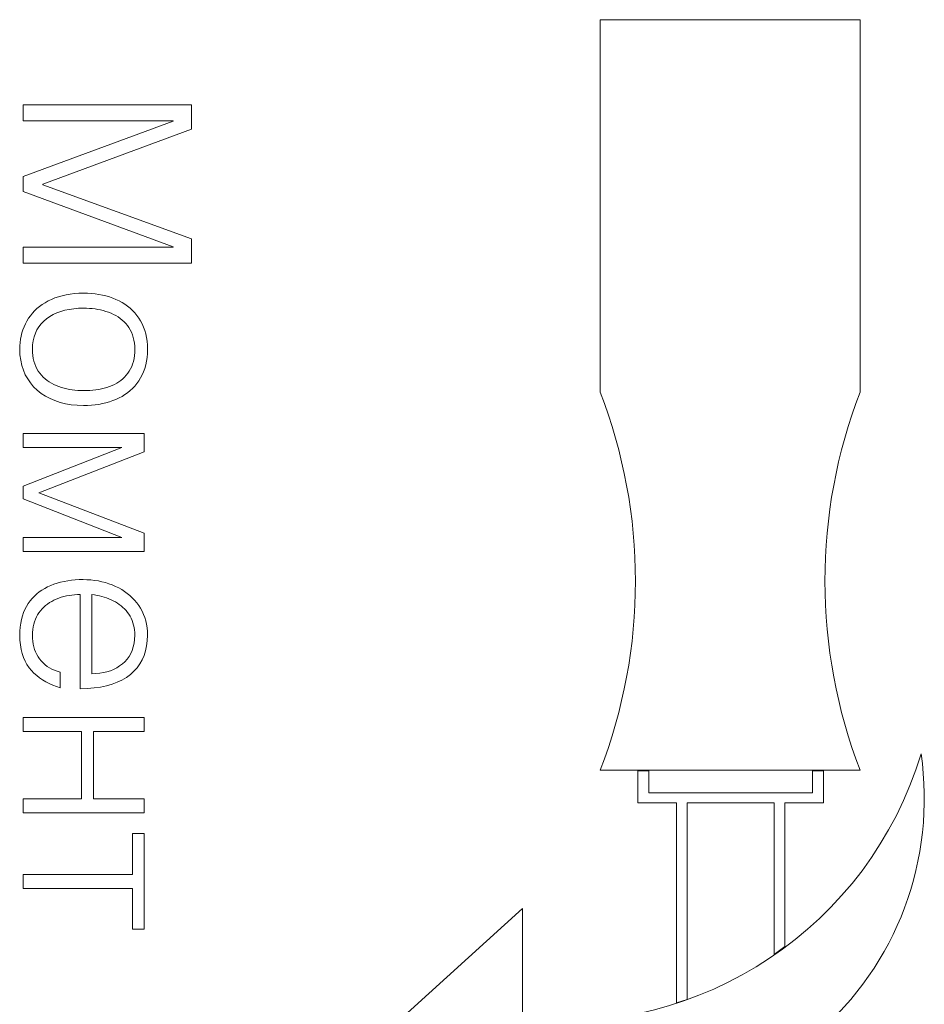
# Model space of a CAD drawing. Header units: millimetres. Extents: x 0 to 420, y 0 to 297.
# Tile 57 of 66: x 312 to 321, y 221 to 230. Entities that reach past the tile are written whole.
import ezdxf

# ---------------------------------------------------------------- set-up
doc = ezdxf.new("R2010")
doc.units = ezdxf.units.MM
doc.linetypes.add('K5LT_THIN', pattern=[0])
doc.layers.add('Слой 1', color=6, linetype='Continuous')

msp = doc.modelspace()

# ---------------------------------------------------------------- linework, layer by layer
at = {"layer": 'Слой 1', "linetype": 'K5LT_THIN', "lineweight": 18}
for p, q in [((320.0765, 230.1914), (317.6824, 230.1914)), ((317.6824, 230.1914), (317.6824, 226.7626)), ((320.0765, 226.7626), (320.0765, 230.1914)), ((313.9193, 229.4083), (312.3693, 229.4083)), ((312.3693, 229.4083), (312.3693, 229.2612)), ((313.9193, 229.184), (313.9193, 229.4083)), ((312.3693, 229.2612), (313.7525, 229.2612)), ((313.7525, 229.2576), (312.3693, 228.7463)), ((312.5523, 228.6763), (313.9193, 229.184)), ((313.7525, 229.2612), (313.7525, 229.2576)), ((312.3693, 228.7463), (312.3693, 228.6082)), ((312.5523, 228.671), (312.5523, 228.6763)), ((313.9193, 228.1722), (312.5523, 228.671)), ((312.3693, 228.6082), (313.7525, 228.1005)), ((313.7525, 228.0969), (312.3693, 228.0969)), ((312.3693, 228.0969), (312.3693, 227.9498)), ((313.7525, 228.1005), (313.7525, 228.0969)), ((313.9193, 227.9498), (313.9193, 228.1722)), ((312.3693, 227.9498), (313.9193, 227.9498)), ((312.6954, 227.6408), (312.6623, 227.6294)), ((312.7301, 227.6504), (312.6954, 227.6408)), ((312.7664, 227.6584), (312.7301, 227.6504)), ((312.8043, 227.6647), (312.7664, 227.6584)), ((312.8437, 227.6693), (312.8043, 227.6647)), ((312.8847, 227.6722), (312.8437, 227.6693)), ((312.9272, 227.6735), (312.8847, 227.6722)), ((312.9634, 227.6727), (312.9272, 227.6735)), ((312.9989, 227.6706), (312.9634, 227.6727)), ((313.0335, 227.667), (312.9989, 227.6706)), ((313.0673, 227.6621), (313.0335, 227.667)), ((313.1004, 227.6557), (313.0673, 227.6621)), ((313.1327, 227.6479), (313.1004, 227.6557)), ((313.1643, 227.6387), (313.1327, 227.6479)), ((313.195, 227.6281), (313.1643, 227.6387)), ((312.5211, 227.5508), (312.4978, 227.5314)), ((312.5461, 227.5689), (312.5211, 227.5508)), ((312.5726, 227.5859), (312.5461, 227.5689)), ((312.6007, 227.6017), (312.5726, 227.5859)), ((312.6307, 227.6164), (312.6007, 227.6017)), ((312.6623, 227.6294), (312.6307, 227.6164)), ((313.225, 227.6161), (313.195, 227.6281)), ((313.2537, 227.6026), (313.225, 227.6161)), ((313.281, 227.5877), (313.2537, 227.6026)), ((313.307, 227.5713), (313.281, 227.5877)), ((313.3316, 227.5536), (313.307, 227.5713)), ((313.3549, 227.5345), (313.3316, 227.5536)), ((312.4374, 227.4663), (312.4205, 227.4422)), ((312.456, 227.4892), (312.4374, 227.4663)), ((312.4761, 227.5109), (312.456, 227.4892)), ((312.4978, 227.5314), (312.4761, 227.5109)), ((312.5864, 227.4385), (312.6161, 227.4588)), ((312.6161, 227.4588), (312.6478, 227.4766)), ((312.6478, 227.4766), (312.6816, 227.4922)), ((312.6816, 227.4922), (312.7174, 227.5053)), ((312.7174, 227.5053), (312.7553, 227.5161)), ((312.7553, 227.5161), (312.7952, 227.5245)), ((312.7952, 227.5245), (312.8371, 227.5305)), ((312.8371, 227.5305), (312.8812, 227.5341)), ((312.8812, 227.5341), (312.9272, 227.5354)), ((312.9272, 227.5354), (312.9543, 227.535)), ((312.9543, 227.535), (312.981, 227.5337)), ((312.981, 227.5337), (313.0073, 227.5315)), ((313.0073, 227.5315), (313.0332, 227.5283)), ((313.0332, 227.5283), (313.0587, 227.5241)), ((313.0587, 227.5241), (313.0838, 227.5189)), ((313.0838, 227.5189), (313.1085, 227.5128)), ((313.1085, 227.5128), (313.1329, 227.5057)), ((313.1329, 227.5057), (313.1569, 227.4977)), ((313.1569, 227.4977), (313.1801, 227.4885)), ((313.1801, 227.4885), (313.2024, 227.4783)), ((313.2024, 227.4783), (313.2237, 227.4669)), ((313.2237, 227.4669), (313.2441, 227.4545)), ((313.3769, 227.5139), (313.3549, 227.5345)), ((313.3976, 227.492), (313.3769, 227.5139)), ((313.4169, 227.4686), (313.3976, 227.492)), ((313.4349, 227.4439), (313.4169, 227.4686)), ((312.3913, 227.3907), (312.379, 227.3637)), ((312.4052, 227.417), (312.3913, 227.3907)), ((312.4205, 227.4422), (312.4052, 227.417)), ((312.4974, 227.3354), (312.5151, 227.3645)), ((312.5151, 227.3645), (312.5358, 227.3914)), ((312.5358, 227.3914), (312.5595, 227.416)), ((312.5595, 227.416), (312.5864, 227.4385)), ((313.2441, 227.4545), (313.2634, 227.4409)), ((313.2634, 227.4409), (313.2817, 227.4263)), ((313.2817, 227.4263), (313.2991, 227.4105)), ((313.2991, 227.4105), (313.3155, 227.3937)), ((313.3155, 227.3937), (313.3309, 227.3757)), ((313.3309, 227.3757), (313.3448, 227.3563)), ((313.4515, 227.4175), (313.4349, 227.4439)), ((313.4661, 227.3898), (313.4515, 227.4175)), ((313.4789, 227.3607), (313.4661, 227.3898)), ((312.352, 227.2789), (312.3463, 227.2494)), ((312.3594, 227.3078), (312.352, 227.2789)), ((312.3684, 227.3361), (312.3594, 227.3078)), ((312.379, 227.3637), (312.3684, 227.3361)), ((312.4714, 227.2706), (312.4829, 227.3041)), ((312.4829, 227.3041), (312.4974, 227.3354)), ((313.3448, 227.3563), (313.3572, 227.3357)), ((313.3572, 227.3357), (313.3679, 227.3139)), ((313.3679, 227.3139), (313.3771, 227.2908)), ((313.3771, 227.2908), (313.3846, 227.2665)), ((313.4897, 227.3302), (313.4789, 227.3607)), ((313.4987, 227.2983), (313.4897, 227.3302)), ((313.5058, 227.265), (313.4987, 227.2983)), ((312.3397, 227.1883), (312.3388, 227.1568)), ((312.3422, 227.2192), (312.3397, 227.1883)), ((312.3463, 227.2494), (312.3422, 227.2192)), ((312.4554, 227.1568), (312.4577, 227.197)), ((312.4577, 227.197), (312.463, 227.2349)), ((312.463, 227.2349), (312.4714, 227.2706)), ((313.3846, 227.2665), (313.3906, 227.2409)), ((313.3906, 227.2409), (313.395, 227.2141)), ((313.395, 227.2141), (313.3978, 227.1861)), ((313.3978, 227.1861), (313.3991, 227.1568)), ((313.511, 227.2304), (313.5058, 227.265)), ((313.5143, 227.1943), (313.511, 227.2304)), ((313.5157, 227.1568), (313.5143, 227.1943)), ((312.3388, 227.1568), (312.3416, 227.1051)), ((312.3416, 227.1051), (312.3481, 227.0558)), ((312.4566, 227.1272), (312.4554, 227.1568)), ((312.4594, 227.0988), (312.4566, 227.1272)), ((312.4638, 227.0718), (312.4594, 227.0988)), ((313.3954, 227.0985), (313.3913, 227.0713)), ((313.398, 227.127), (313.3954, 227.0985)), ((313.3991, 227.1568), (313.398, 227.127)), ((313.511, 227.0818), (313.5143, 227.1186)), ((313.5143, 227.1186), (313.5157, 227.1568)), ((312.3481, 227.0558), (312.3584, 227.009)), ((312.3584, 227.009), (312.3726, 226.9646)), ((312.4698, 227.046), (312.4638, 227.0718)), ((312.4774, 227.0215), (312.4698, 227.046)), ((312.4866, 226.9982), (312.4774, 227.0215)), ((313.3785, 227.021), (313.3698, 226.9978)), ((313.3857, 227.0455), (313.3785, 227.021)), ((313.3913, 227.0713), (313.3857, 227.0455)), ((313.4897, 226.9805), (313.4987, 227.0128)), ((313.4987, 227.0128), (313.5058, 227.0466)), ((313.5058, 227.0466), (313.511, 227.0818)), ((312.3726, 226.9646), (312.3905, 226.9228)), ((312.3905, 226.9228), (312.4123, 226.8834)), ((312.4973, 226.9763), (312.4866, 226.9982)), ((312.5097, 226.9556), (312.4973, 226.9763)), ((312.5236, 226.9362), (312.5097, 226.9556)), ((312.5392, 226.9182), (312.5236, 226.9362)), ((312.5558, 226.9014), (312.5392, 226.9182)), ((313.3202, 226.918), (313.3048, 226.901)), ((313.3345, 226.9362), (313.3202, 226.918)), ((313.3478, 226.9554), (313.3345, 226.9362)), ((313.3596, 226.9759), (313.3478, 226.9554)), ((313.3698, 226.9978), (313.3596, 226.9759)), ((313.4515, 226.8925), (313.4661, 226.9204)), ((313.4661, 226.9204), (313.4789, 226.9497)), ((313.4789, 226.9497), (313.4897, 226.9805)), ((312.4123, 226.8834), (312.4378, 226.8465)), ((312.4378, 226.8465), (312.4671, 226.8121)), ((312.5733, 226.8856), (312.5558, 226.9014)), ((312.5919, 226.8709), (312.5733, 226.8856)), ((312.6114, 226.8574), (312.5919, 226.8709)), ((312.6319, 226.8449), (312.6114, 226.8574)), ((312.6534, 226.8336), (312.6319, 226.8449)), ((312.6759, 226.8233), (312.6534, 226.8336)), ((312.6994, 226.8142), (312.6759, 226.8233)), ((313.189, 226.8232), (313.1658, 226.8142)), ((313.2111, 226.8333), (313.189, 226.8232)), ((313.2321, 226.8445), (313.2111, 226.8333)), ((313.252, 226.8569), (313.2321, 226.8445)), ((313.2707, 226.8705), (313.252, 226.8569)), ((313.2883, 226.8852), (313.2707, 226.8705)), ((313.3048, 226.901), (313.2883, 226.8852)), ((313.3979, 226.8182), (313.4171, 226.8415)), ((313.4171, 226.8415), (313.4349, 226.8662)), ((313.4349, 226.8662), (313.4515, 226.8925)), ((312.4671, 226.8121), (312.5003, 226.7801)), ((312.5003, 226.7801), (312.5368, 226.751)), ((312.5368, 226.751), (312.576, 226.7252)), ((312.7232, 226.8061), (312.6994, 226.8142)), ((312.7473, 226.7991), (312.7232, 226.8061)), ((312.7719, 226.793), (312.7473, 226.7991)), ((312.7968, 226.7878), (312.7719, 226.793)), ((312.8221, 226.7836), (312.7968, 226.7878)), ((312.8478, 226.7804), (312.8221, 226.7836)), ((312.8739, 226.7781), (312.8478, 226.7804)), ((312.9004, 226.7768), (312.8739, 226.7781)), ((312.9272, 226.7765), (312.9004, 226.7768)), ((312.9564, 226.7768), (312.9272, 226.7765)), ((312.9849, 226.7781), (312.9564, 226.7768)), ((313.0128, 226.7803), (312.9849, 226.7781)), ((313.04, 226.7836), (313.0128, 226.7803)), ((313.0665, 226.7878), (313.04, 226.7836)), ((313.0923, 226.7929), (313.0665, 226.7878)), ((313.1175, 226.799), (313.0923, 226.7929)), ((313.142, 226.8061), (313.1175, 226.799)), ((313.1658, 226.8142), (313.142, 226.8061)), ((313.2813, 226.7235), (313.3074, 226.7395)), ((313.3074, 226.7395), (313.3321, 226.757)), ((313.3321, 226.757), (313.3554, 226.776)), ((313.3554, 226.776), (313.3773, 226.7963)), ((313.3773, 226.7963), (313.3979, 226.8182)), ((312.576, 226.7252), (312.618, 226.7028)), ((312.618, 226.7028), (312.6627, 226.6837)), ((312.6627, 226.6837), (312.7102, 226.668)), ((312.7102, 226.668), (312.7603, 226.6556)), ((312.7603, 226.6556), (312.8132, 226.6465)), ((312.8132, 226.6465), (312.8689, 226.6408)), ((312.8689, 226.6408), (312.9272, 226.6384)), ((312.9272, 226.6384), (312.9636, 226.6391)), ((312.9636, 226.6391), (312.9992, 226.6412)), ((312.9992, 226.6412), (313.0339, 226.6448)), ((313.0339, 226.6448), (313.0678, 226.6498)), ((313.0678, 226.6498), (313.1009, 226.6561)), ((313.1009, 226.6561), (313.1332, 226.6639)), ((313.1332, 226.6639), (313.1646, 226.6731)), ((313.1646, 226.6731), (313.1952, 226.6838)), ((313.1952, 226.6838), (313.225, 226.6958)), ((313.225, 226.6958), (313.2539, 226.7089)), ((313.2539, 226.7089), (313.2813, 226.7235)), ((313.4834, 226.3818), (312.3693, 226.3818)), ((312.3693, 226.3818), (312.3693, 226.2527)), ((313.4834, 226.2132), (313.4834, 226.3818)), ((312.3693, 226.2527), (313.2806, 226.2527)), ((313.2806, 226.2527), (312.3693, 225.8975)), ((312.5146, 225.8365), (313.4834, 226.2132)), ((312.3693, 225.8975), (312.3693, 225.7791)), ((313.4834, 225.4633), (312.5146, 225.8365)), ((312.3693, 225.7791), (313.2806, 225.4238)), ((313.4834, 225.2947), (313.4834, 225.4633)), ((313.2806, 225.4238), (312.3693, 225.4238)), ((312.3693, 225.4238), (312.3693, 225.2947)), ((312.3693, 225.2947), (313.4834, 225.2947)), ((312.7159, 225.0125), (312.6845, 225.0039)), ((312.7482, 225.0198), (312.7159, 225.0125)), ((312.7812, 225.0258), (312.7482, 225.0198)), ((312.8152, 225.0305), (312.7812, 225.0258)), ((312.8499, 225.0338), (312.8152, 225.0305)), ((312.8855, 225.0357), (312.8499, 225.0338)), ((312.9219, 225.0363), (312.8855, 225.0357)), ((312.9582, 225.0354), (312.9219, 225.0363)), ((312.9939, 225.033), (312.9582, 225.0354)), ((313.0287, 225.029), (312.9939, 225.033)), ((313.0628, 225.0236), (313.0287, 225.029)), ((313.096, 225.0166), (313.0628, 225.0236)), ((313.1286, 225.0081), (313.096, 225.0166)), ((313.1603, 224.9981), (313.1286, 225.0081)), ((312.5188, 224.9231), (312.4959, 224.9045)), ((312.5431, 224.9401), (312.5188, 224.9231)), ((312.5687, 224.9557), (312.5431, 224.9401)), ((312.5957, 224.9699), (312.5687, 224.9557)), ((312.6241, 224.9825), (312.5957, 224.9699)), ((312.6538, 224.9939), (312.6241, 224.9825)), ((312.6845, 225.0039), (312.6538, 224.9939)), ((313.1913, 224.9866), (313.1603, 224.9981)), ((313.2215, 224.9736), (313.1913, 224.9866)), ((313.2504, 224.9594), (313.2215, 224.9736)), ((313.278, 224.9438), (313.2504, 224.9594)), ((313.3044, 224.927), (313.278, 224.9438)), ((313.3294, 224.9088), (313.3044, 224.927)), ((312.4353, 224.8401), (312.4177, 224.8157)), ((312.4541, 224.863), (312.4353, 224.8401)), ((312.4744, 224.8845), (312.4541, 224.863)), ((312.4959, 224.9045), (312.4744, 224.8845)), ((312.614, 224.824), (312.6337, 224.8359)), ((312.6337, 224.8359), (312.6544, 224.8469)), ((312.6544, 224.8469), (312.6761, 224.857)), ((312.6761, 224.857), (312.6985, 224.8656)), ((312.6985, 224.8656), (312.7214, 224.8733)), ((312.7214, 224.8733), (312.7449, 224.8799)), ((312.7449, 224.8799), (312.7689, 224.8855)), ((312.7689, 224.8855), (312.7934, 224.8901)), ((312.7934, 224.8901), (312.8185, 224.8937)), ((312.8185, 224.8937), (312.844, 224.8962)), ((312.844, 224.8962), (312.8701, 224.8977)), ((312.8701, 224.8977), (312.8967, 224.8982)), ((312.8967, 224.8982), (312.8967, 224.0317)), ((313.0044, 224.8982), (313.028, 224.895)), ((313.0044, 224.1699), (313.0044, 224.8982)), ((313.028, 224.895), (313.051, 224.891)), ((313.051, 224.891), (313.0737, 224.8862)), ((313.0737, 224.8862), (313.0959, 224.8806)), ((313.0959, 224.8806), (313.1176, 224.8742)), ((313.1176, 224.8742), (313.1389, 224.8671)), ((313.1389, 224.8671), (313.1597, 224.8591)), ((313.1597, 224.8591), (313.18, 224.8504)), ((313.18, 224.8504), (313.1999, 224.8408)), ((313.1999, 224.8408), (313.2195, 224.8303)), ((313.2195, 224.8303), (313.2381, 224.819)), ((313.3531, 224.8892), (313.3294, 224.9088)), ((313.3755, 224.8684), (313.3531, 224.8892)), ((313.3966, 224.8462), (313.3755, 224.8684)), ((313.4165, 224.8226), (313.3966, 224.8462)), ((312.3872, 224.7619), (312.3747, 224.7326)), ((312.4015, 224.7896), (312.3872, 224.7619)), ((312.4177, 224.8157), (312.4015, 224.7896)), ((312.5164, 224.7314), (312.5302, 224.7493)), ((312.5302, 224.7493), (312.545, 224.7662)), ((312.545, 224.7662), (312.5608, 224.7821)), ((312.5608, 224.7821), (312.5776, 224.797)), ((312.5776, 224.797), (312.5953, 224.811)), ((312.5953, 224.811), (312.614, 224.824)), ((313.2381, 224.819), (313.2558, 224.8068)), ((313.2558, 224.8068), (313.2727, 224.7939)), ((313.2727, 224.7939), (313.2886, 224.7801)), ((313.2886, 224.7801), (313.3037, 224.7656)), ((313.3037, 224.7656), (313.3178, 224.7502)), ((313.3178, 224.7502), (313.3311, 224.734)), ((313.4349, 224.7977), (313.4165, 224.8226)), ((313.4515, 224.7718), (313.4349, 224.7977)), ((313.4661, 224.7447), (313.4515, 224.7718)), ((313.4788, 224.7164), (313.4661, 224.7447)), ((312.3553, 224.6692), (312.3484, 224.6351)), ((312.3641, 224.7017), (312.3553, 224.6692)), ((312.3747, 224.7326), (312.3641, 224.7017)), ((312.4681, 224.6256), (312.4749, 224.6487)), ((312.4749, 224.6487), (312.4831, 224.6709)), ((312.4831, 224.6709), (312.4928, 224.692)), ((312.4928, 224.692), (312.5039, 224.7122)), ((312.5039, 224.7122), (312.5164, 224.7314)), ((313.3311, 224.734), (313.3434, 224.717)), ((313.3434, 224.717), (313.3549, 224.6989)), ((313.3549, 224.6989), (313.365, 224.6799)), ((313.365, 224.6799), (313.3738, 224.6601)), ((313.3738, 224.6601), (313.3813, 224.6394)), ((313.4897, 224.6871), (313.4788, 224.7164)), ((313.4987, 224.6566), (313.4897, 224.6871)), ((313.5057, 224.6249), (313.4987, 224.6566)), ((312.3401, 224.5621), (312.3388, 224.5233)), ((312.3433, 224.5994), (312.3401, 224.5621)), ((312.3484, 224.6351), (312.3433, 224.5994)), ((312.4564, 224.5503), (312.4589, 224.5764)), ((312.4589, 224.5764), (312.4628, 224.6015)), ((312.4628, 224.6015), (312.4681, 224.6256)), ((313.3813, 224.6394), (313.3875, 224.6179)), ((313.3875, 224.6179), (313.3923, 224.5955)), ((313.3923, 224.5955), (313.3959, 224.5723)), ((313.3959, 224.5723), (313.3981, 224.5482)), ((313.5109, 224.5922), (313.5057, 224.6249)), ((313.5143, 224.5583), (313.5109, 224.5922)), ((313.5157, 224.5233), (313.5143, 224.5583)), ((312.3388, 224.5233), (312.3409, 224.4776)), ((312.3409, 224.4776), (312.3454, 224.4343)), ((312.4554, 224.5233), (312.4564, 224.5503)), ((312.4563, 224.4953), (312.4554, 224.5233)), ((312.4589, 224.4683), (312.4563, 224.4953)), ((312.463, 224.4423), (312.4589, 224.4683)), ((313.3968, 224.4855), (313.392, 224.4498)), ((313.3991, 224.5233), (313.3968, 224.4855)), ((313.3981, 224.5482), (313.3991, 224.5233)), ((313.5075, 224.4254), (313.5135, 224.4731)), ((313.5135, 224.4731), (313.5157, 224.5233)), ((312.3454, 224.4343), (312.3524, 224.3935)), ((312.3524, 224.3935), (312.3619, 224.355)), ((312.4688, 224.4172), (312.463, 224.4423)), ((312.4761, 224.3931), (312.4688, 224.4172)), ((312.4851, 224.3699), (312.4761, 224.3931)), ((313.3744, 224.3848), (313.3616, 224.3555)), ((313.3845, 224.4162), (313.3744, 224.3848)), ((313.392, 224.4498), (313.3845, 224.4162)), ((313.484, 224.3376), (313.4977, 224.3803)), ((313.4977, 224.3803), (313.5075, 224.4254)), ((312.3619, 224.355), (312.3739, 224.3189)), ((312.3739, 224.3189), (312.3883, 224.2852)), ((312.3883, 224.2852), (312.4052, 224.2539)), ((312.4957, 224.3477), (312.4851, 224.3699)), ((312.508, 224.3265), (312.4957, 224.3477)), ((312.5218, 224.3062), (312.508, 224.3265)), ((312.5373, 224.2868), (312.5218, 224.3062)), ((312.5541, 224.2689), (312.5373, 224.2868)), ((313.3282, 224.3033), (313.3075, 224.2804)), ((313.3462, 224.3283), (313.3282, 224.3033)), ((313.3616, 224.3555), (313.3462, 224.3283)), ((313.445, 224.2601), (313.4664, 224.2976)), ((313.4664, 224.2976), (313.484, 224.3376)), ((312.4052, 224.2539), (312.4246, 224.225)), ((312.4246, 224.225), (312.4465, 224.1986)), ((312.4465, 224.1986), (312.4701, 224.1745)), ((312.5724, 224.2524), (312.5541, 224.2689)), ((312.5921, 224.2374), (312.5724, 224.2524)), ((312.6133, 224.2238), (312.5921, 224.2374)), ((312.6358, 224.2117), (312.6133, 224.2238)), ((312.6598, 224.2011), (312.6358, 224.2117)), ((312.6852, 224.1919), (312.6598, 224.2011)), ((312.712, 224.1842), (312.6852, 224.1919)), ((313.1735, 224.1976), (313.1424, 224.1876)), ((313.2033, 224.2098), (313.1735, 224.1976)), ((313.2316, 224.2242), (313.2033, 224.2098)), ((313.2586, 224.2408), (313.2316, 224.2242)), ((313.2842, 224.2596), (313.2586, 224.2408)), ((313.3075, 224.2804), (313.2842, 224.2596)), ((313.3578, 224.1627), (313.3907, 224.1926)), ((313.3907, 224.1926), (313.4198, 224.2251)), ((313.4198, 224.2251), (313.445, 224.2601)), ((312.4701, 224.1745), (312.4953, 224.152)), ((312.4953, 224.152), (312.5218, 224.1312)), ((312.5218, 224.1312), (312.5499, 224.112)), ((312.5499, 224.112), (312.5794, 224.0945)), ((312.712, 224.0407), (312.712, 224.1842)), ((313.0409, 224.171), (313.0044, 224.1699)), ((313.0761, 224.1743), (313.0409, 224.171)), ((313.11, 224.1799), (313.0761, 224.1743)), ((313.1424, 224.1876), (313.11, 224.1799)), ((313.2364, 224.0909), (313.2805, 224.1117)), ((313.2805, 224.1117), (313.3209, 224.1356)), ((313.3209, 224.1356), (313.3578, 224.1627)), ((312.5794, 224.0945), (312.6103, 224.0786)), ((312.6103, 224.0786), (312.6428, 224.0643)), ((312.6428, 224.0643), (312.6766, 224.0517)), ((312.6766, 224.0517), (312.712, 224.0407)), ((312.8967, 224.0317), (312.9623, 224.0338)), ((312.9623, 224.0338), (313.0244, 224.039)), ((313.0244, 224.039), (313.0828, 224.0473)), ((313.0828, 224.0473), (313.1376, 224.0587)), ((313.1376, 224.0587), (313.1888, 224.0732)), ((313.1888, 224.0732), (313.2364, 224.0909)), ((313.4834, 223.768), (312.3693, 223.768)), ((312.3693, 223.768), (312.3693, 223.6388)), ((313.4834, 223.6388), (313.4834, 223.768)), ((312.3693, 223.6388), (312.9093, 223.6388)), ((312.9093, 223.6388), (312.9093, 223.0181)), ((313.0169, 223.0181), (313.0169, 223.6388)), ((313.0169, 223.6388), (313.4834, 223.6388)), ((317.6824, 223.2802), (319.6837, 223.2802)), ((318.0304, 222.982), (318.0304, 223.2768)), ((318.0304, 223.2768), (318.1309, 223.2768)), ((318.1309, 223.2768), (318.1309, 223.0717)), ((319.6389, 223.0717), (319.6389, 223.2768)), ((319.6389, 223.2768), (319.7384, 223.2768)), ((319.6837, 223.2802), (320.0765, 223.2802)), ((319.7384, 223.2768), (319.7384, 222.982)), ((312.9093, 223.0181), (312.3693, 223.0181)), ((312.3693, 223.0181), (312.3693, 222.889)), ((313.4834, 223.0181), (313.0169, 223.0181)), ((313.4834, 222.889), (313.4834, 223.0181)), ((318.1309, 223.0717), (319.6389, 223.0717)), ((318.3844, 222.982), (318.0304, 222.982)), ((318.3844, 221.1406), (318.3844, 222.982)), ((319.2849, 222.982), (318.4849, 222.982)), ((318.4849, 222.982), (318.4849, 221.1707)), ((319.2849, 221.5857), (319.2849, 222.982)), ((319.7384, 222.982), (319.3844, 222.982)), ((319.3844, 222.982), (319.3844, 221.6572)), ((312.3693, 222.889), (313.4834, 222.889)), ((313.4852, 222.697), (313.3775, 222.697)), ((313.3775, 222.697), (313.3775, 222.3221)), ((313.4852, 221.8179), (313.4852, 222.697)), ((313.3775, 222.3221), (312.3693, 222.3221)), ((312.3693, 222.3221), (312.3693, 222.1929)), ((312.3693, 222.1929), (313.3775, 222.1929)), ((313.3775, 222.1929), (313.3775, 221.8179)), ((315.4465, 220.6305), (316.9674, 222.0065)), ((316.9674, 222.0065), (316.9674, 220.9829)), ((313.3775, 221.8179), (313.4852, 221.8179)), ((319.3844, 221.6572), (319.2849, 221.5857)), ((318.4849, 221.1707), (318.3844, 221.1406))]:
    msp.add_line(p, q, dxfattribs=at)
for centre, radius, start, end in [((313.188, 225.0214), 4.8199, 338.82268, 21.17732), ((324.5957, 225.0225), 4.8434, 158.94031, 201.08272), ((317.8013, 223.02), 2.8659, 253.0834, 8.28407), ((317.3149, 224.436), 3.4706, 264.25392, 343.19969)]:
    msp.add_arc(centre, radius, start, end, dxfattribs=at)

doc.saveas('drawing.dxf')
